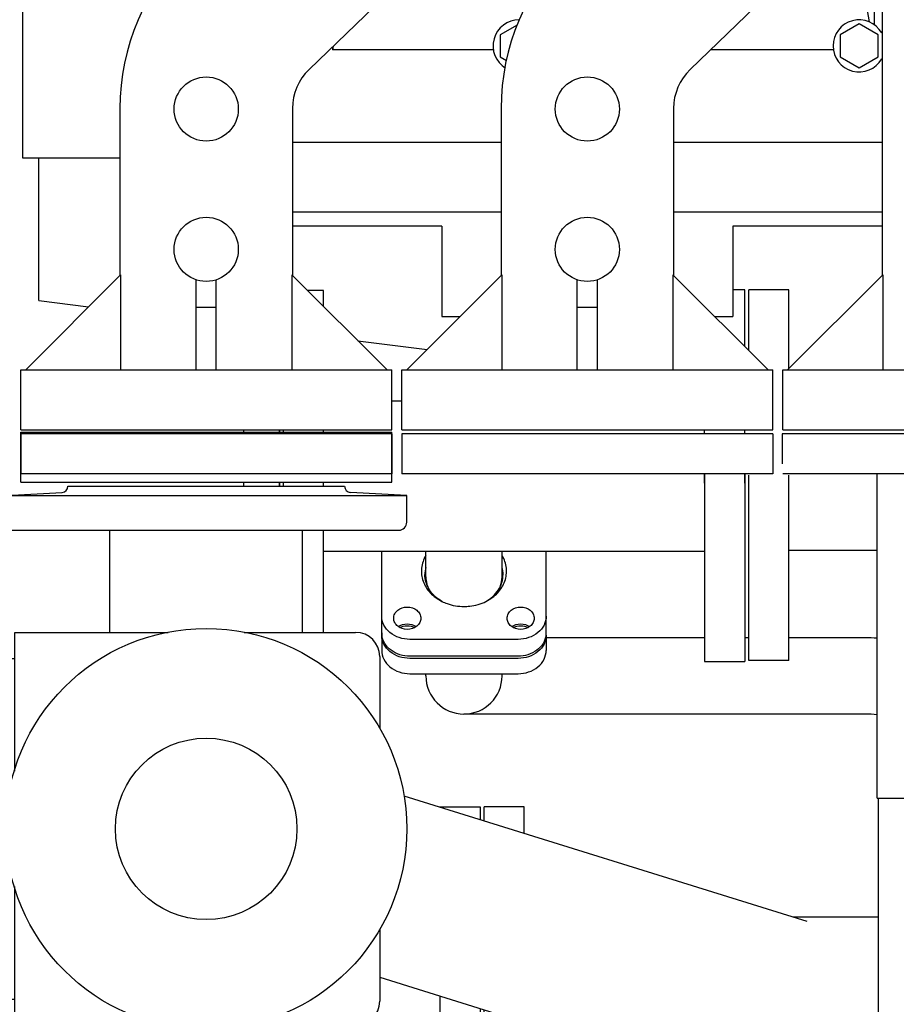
# Model space of a CAD drawing. Header units: millimetres. Extents: x 0 to 1189, y 0 to 841.
# Tile 81 of 147: x 383 to 401, y 491 to 511. Entities that reach past the tile are written whole.
import ezdxf
from ezdxf.enums import TextEntityAlignment as Align

# ---------------------------------------------------------------- set-up
doc = ezdxf.new("R2010")
doc.units = ezdxf.units.MM
doc.header["$LTSCALE"] = 65.395
doc.layers.get('0').update_dxf_attribs({"linetype": 'CONTINUOUS'})
for name, color, linetype in [('0006_725700_27_SIMPLE1_X_PBL856', 7, 'CONTINUOUS'), ('1007_885011_97_PBL1003', 7, 'CONTINUOUS'), ('1007_885011_97_PBL915', 7, 'CONTINUOUS'), ('1007_885011_97_PBL916', 7, 'CONTINUOUS'), ('25007_060000_TLKGS_KGS_V_ABL851', 7, 'CONTINUOUS'), ('25007_153200_33_ABL914', 7, 'CONTINUOUS'), ('25007_153200_33_T1_PBL982', 7, 'CONTINUOUS'), ('25007_153200_33_T2_PBL2772', 7, 'CONTINUOUS'), ('25007_153200_33_T3_PBL1165', 7, 'CONTINUOUS'), ('25007_153200_33_T4_PBL931', 7, 'CONTINUOUS'), ('25007_153200_44_ABL872', 7, 'CONTINUOUS'), ('25007_153200_44_T1_PBL878', 7, 'CONTINUOUS'), ('25007_153600_01_ABL870', 7, 'CONTINUOUS'), ('25007_153600_01_T1_PBL1174', 7, 'CONTINUOUS'), ('25007_153600_01_T2_PBL879', 7, 'CONTINUOUS'), ('BOGEN-S-2D-45-88_9X3_2_PBL2887', 7, 'CONTINUOUS'), ('BOGEN-S-3D-45-88_9X3_2_PBL1166', 7, 'CONTINUOUS'), ('E1514-FF-DN65-PN16X2_PBL869', 7, 'CONTINUOUS'), ('EN1092-1-05A-DN65-PN16-4_PBL867', 7, 'CONTINUOUS'), ('N4011-C1-82X39_PBL873', 7, 'CONTINUOUS'), ('N4011-C1-82X39_PBL875', 7, 'CONTINUOUS'), ('N4251-B82X38_PBL874', 7, 'CONTINUOUS'), ('new_view_5_VBL843', 7, 'CONTINUOUS')]:
    doc.layers.add(name, color=color, linetype=linetype)
doc.styles.get("Standard").update_dxf_attribs({"font": 'txt', "width": 0.6})
doc.dimstyles.new('DIMSTYLE_2', dxfattribs={"dimtxt": 3.5, "dimasz": 3.5, "dimexe": 1.8, "dimexo": 0, "dimgap": 0.875, "dimtad": 1, "dimlfac": 25, "dimdsep": 46, "dimtxsty": 'STANDARD', "dimblk": '_FILLED', "dimblk1": '_FILLED', "dimblk2": '_FILLED', "dimcen": 0.09, "dimadec": 0, "dimazin": 0, "dimtp": 2, "dimtm": 2, "dimtfac": 1, "dimtofl": 0, "dimtmove": 0, "dimatfit": 3, "dimldrblk": '_FILLED', "dimfxl": 1, "dimtolj": 1, "dimarcsym": 0})

# ---------------------------------------------------------------- blocks, each defined once
blk = doc.blocks.new('_FILLED')
at = {"color": 0, "linetype": 'BYBLOCK'}
blk.add_solid([(0, 0), (-1, 0.1671), (-1, -0.1671)], dxfattribs=at)
blk = doc.blocks.new('*D10')
at = {"color": 2, "linetype": 'CONTINUOUS'}
for p, q in [((371.92, 584.92), (335.052, 584.92)), ((336.852, 584.92), (336.852, 532.46)), ((336.852, 480), (336.852, 532.46)), ((409, 480), (335.052, 480))]:
    blk.add_line(p, q, dxfattribs=at)
at = {"color": 2, "linetype": 'CONTINUOUS', "xscale": 3.5, "yscale": 3.5, "zscale": 3.5}
for p, rotation in [((336.852, 584.92), 90), ((336.852, 480), 270)]:
    blk.add_blockref('_FILLED', p, dxfattribs=dict(at, rotation=rotation))
at = {"color": 2, "linetype": 'CONTINUOUS', "width": 0.672619}
blk.add_text('2623', height=3.5, rotation=90, dxfattribs=at).set_placement((335.977, 532.46), align=Align.CENTER)
blk = doc.blocks.new('0006_725700_27_SIMPLE1_X_PBL856', base_point=(385.917, 495.958))
at = {"layer": '0006_725700_27_SIMPLE1_X_PBL856', "color": 7, "linetype": 'CONTINUOUS'}
for p, q in [((382.98, 501.273), (384.106, 501.332)), ((384.22, 501.456), (389.74, 501.456)), ((385.06, 501.456), (385.06, 501.458)), ((385.06, 501.458), (388.9, 501.458)), ((388.9, 501.456), (388.9, 501.458)), ((390.98, 501.273), (389.854, 501.332)), ((382.98, 500.738), (382.98, 501.273)), ((382.98, 501.273), (390.98, 501.273)), ((390.98, 500.738), (390.98, 501.273)), ((383.14, 500.578), (390.82, 500.578)), ((385.06, 498.538), (385.06, 500.578)), ((388.9, 498.538), (388.9, 500.578)), ((383.16, 495.769), (383.16, 498.538)), ((383.16, 498.538), (386.221, 498.538)), ((387.739, 498.538), (389.96, 498.538)), ((382.64, 498.018), (382.64, 495.218)), ((382.64, 498.018), (383.16, 498.018)), ((390.44, 498.058), (390.44, 496.613)), ((381.704, 497.358), (381.704, 495.878)), ((381.704, 497.358), (382.64, 497.358)), ((380.854, 496.818), (380.854, 496.418)), ((380.854, 496.818), (381.444, 496.818)), ((381.444, 496.919), (381.444, 496.318)), ((381.444, 496.919), (381.704, 496.919)), ((380.854, 496.418), (381.444, 496.418)), ((381.444, 496.318), (381.704, 496.318)), ((381.704, 495.878), (382.64, 495.878)), ((382.64, 495.218), (383.035, 495.218)), ((382.64, 491.218), (382.64, 494.018)), ((382.64, 494.018), (383.035, 494.018)), ((381.704, 491.878), (381.704, 493.358)), ((381.704, 493.358), (382.64, 493.358)), ((383.16, 490.698), (383.16, 493.468)), ((381.444, 492.318), (381.444, 492.919)), ((381.444, 492.919), (381.704, 492.919)), ((380.854, 492.418), (380.854, 492.818)), ((380.854, 492.818), (381.444, 492.818)), ((390.44, 492.624), (390.44, 491.178)), ((380.854, 492.418), (381.444, 492.418)), ((381.444, 492.318), (381.704, 492.318)), ((381.704, 491.878), (382.64, 491.878)), ((382.64, 491.218), (383.16, 491.218)), ((383.16, 490.698), (386.221, 490.698)), ((384.58, 490.698), (384.58, 490.458)), ((386.98, 490.618), (386.98, 490.458)), ((387.739, 490.698), (389.96, 490.698)), ((386.98, 490.458), (384.58, 490.458))]:
    blk.add_line(p, q, dxfattribs=at)
for centre, radius, start, end in [((384.1, 501.452), 0.12, 272.9998, 1.9429), ((389.86, 501.452), 0.12, 178.0571, 267.0002), ((383.14, 500.738), 0.16, 180, 270), ((390.82, 500.738), 0.16, 270, 0), ((389.96, 498.058), 0.48, 0, 90), ((389.96, 491.178), 0.48, 270, 360)]:
    blk.add_arc(centre, radius, start, end, dxfattribs=at)
blk = doc.blocks.new('25007_833200_01_SIMPLE1_T3_X_PBL861', base_point=(386.98, 502.036))
at = {"layer": '25007_833200_01_SIMPLE1_T3_X_PBL861', "color": 7, "linetype": 'CONTINUOUS'}
for p, q in [((383.28, 501.536), (383.28, 502.536)), ((383.28, 502.536), (390.68, 502.536)), ((390.68, 501.536), (390.68, 502.536)), ((383.28, 501.536), (390.68, 501.536))]:
    blk.add_line(p, q, dxfattribs=at)
blk = doc.blocks.new('25007_833200_01_SIMPLE1_T1_X_PBL880', base_point=(392.04, 491.058))
at = {"layer": '25007_833200_01_SIMPLE1_T1_X_PBL880', "color": 7, "linetype": 'CONTINUOUS'}
for p, q in [((391.64, 495.058), (391.64, 495.053)), ((391.64, 495.058), (392.44, 495.058)), ((392.44, 495.058), (392.44, 494.804)), ((391.64, 491.283), (391.64, 487.058)), ((392.44, 491.034), (392.44, 487.058)), ((391.64, 487.058), (392.44, 487.058))]:
    blk.add_line(p, q, dxfattribs=at)
blk = doc.blocks.new('25007_833200_01_SIMPLE1_T1_X_PBL882', base_point=(392.92, 491.058))
at = {"layer": '25007_833200_01_SIMPLE1_T1_X_PBL882', "color": 7, "linetype": 'CONTINUOUS'}
for p, q in [((392.52, 494.78), (392.52, 495.058)), ((393.32, 495.058), (392.52, 495.058)), ((393.32, 494.531), (393.32, 495.058)), ((392.52, 487.058), (392.52, 491.009)), ((393.32, 487.058), (393.32, 490.76)), ((393.32, 487.058), (392.52, 487.058))]:
    blk.add_line(p, q, dxfattribs=at)
blk = doc.blocks.new('25007_833200_01_SIMPLE1_T4_X_PBL885', base_point=(396, 487.358))
at = {"layer": '25007_833200_01_SIMPLE1_T4_X_PBL885', "color": 7, "linetype": 'CONTINUOUS'}
for p, q in [((394.36, 487.658), (394.36, 487.058)), ((394.36, 487.658), (395.283, 487.658)), ((396.083, 487.658), (396.163, 487.658)), ((396.963, 487.658), (397.64, 487.658)), ((397.64, 487.658), (397.64, 487.058)), ((394.36, 487.058), (395.283, 487.058)), ((396.083, 487.058), (396.163, 487.058)), ((396.963, 487.058), (397.64, 487.058))]:
    blk.add_line(p, q, dxfattribs=at)
blk = doc.blocks.new('25007_833200_01_SIMPLE1_T4_X_PBL888', base_point=(396, 486.678))
at = {"layer": '25007_833200_01_SIMPLE1_T4_X_PBL888', "color": 7, "linetype": 'CONTINUOUS'}
for p, q in [((394.36, 486.378), (394.36, 486.978)), ((394.36, 486.978), (395.283, 486.978)), ((396.163, 486.978), (396.083, 486.978)), ((396.963, 486.978), (397.64, 486.978)), ((397.64, 486.378), (397.64, 486.978)), ((395.283, 486.378), (394.36, 486.378)), ((397.64, 486.378), (396.963, 486.378))]:
    blk.add_line(p, q, dxfattribs=at)
blk = doc.blocks.new('25007_831800_06_SIMPLE1_X_T3_PBL891', base_point=(396, 488.4584))
at = {"layer": '25007_831800_06_SIMPLE1_X_T3_PBL891', "color": 7, "linetype": 'CONTINUOUS'}
for p, q in [((395.24, 487.6584), (395.24, 489.2584)), ((396.76, 487.928), (396.76, 489.2584))]:
    blk.add_line(p, q, dxfattribs=at)
blk = doc.blocks.new('25007_831800_06_SIMPLE1_X_T1_PBL1121', base_point=(394.697, 492.309))
at = {"layer": '25007_831800_06_SIMPLE1_X_T1_PBL1121', "color": 7, "linetype": 'CONTINUOUS'}
for p, q in [((390.919, 495.278), (398.955, 492.777)), ((390.44, 491.657), (397.885, 489.34))]:
    blk.add_line(p, q, dxfattribs=at)
blk = doc.blocks.new('25007_831800_06_SIMPLE1_X_T2_PBL1164', base_point=(396.852, 491.058))
at = {"layer": '25007_831800_06_SIMPLE1_X_T2_PBL1164', "color": 7, "linetype": 'CONTINUOUS'}
for p, q in [((400.385, 492.858), (398.694, 492.858)), ((395.24, 489.258), (393.32, 489.258)), ((400.385, 489.258), (396.76, 489.258))]:
    blk.add_line(p, q, dxfattribs=at)
blk = doc.blocks.new('25007_831800_06_SIMPLE1_X_ABL881', base_point=(395.412, 490.828))
at = {"layer": '25007_831800_06_SIMPLE1_X_T1_PBL1121'}
blk.add_blockref('25007_831800_06_SIMPLE1_X_T1_PBL1121', (394.697, 492.309), dxfattribs=at)
at = {"layer": '25007_831800_06_SIMPLE1_X_T2_PBL1164'}
blk.add_blockref('25007_831800_06_SIMPLE1_X_T2_PBL1164', (396.852, 491.058), dxfattribs=at)
at = {"layer": '25007_831800_06_SIMPLE1_X_T3_PBL891'}
blk.add_blockref('25007_831800_06_SIMPLE1_X_T3_PBL891', (396, 488.458), dxfattribs=at)
at = {"layer": '25007_833200_01_SIMPLE1_T1_X_PBL882'}
blk.add_blockref('25007_833200_01_SIMPLE1_T1_X_PBL882', (392.92, 491.058), dxfattribs=at)
at = {"layer": '25007_833200_01_SIMPLE1_T4_X_PBL885'}
blk.add_blockref('25007_833200_01_SIMPLE1_T4_X_PBL885', (396, 487.358), dxfattribs=at)
at = {"layer": '25007_833200_01_SIMPLE1_T4_X_PBL888'}
blk.add_blockref('25007_833200_01_SIMPLE1_T4_X_PBL888', (396, 486.678), dxfattribs=at)
blk = doc.blocks.new('25007_833200_01_SIMPLE1_T1_X_PBL2771', base_point=(386.98, 494.6184))
at = {"layer": '25007_833200_01_SIMPLE1_T1_X_PBL2771', "color": 7, "linetype": 'CONTINUOUS'}
for radius in [4, 1.81]:
    blk.add_circle((386.98, 494.6184), radius, dxfattribs=at)
blk = doc.blocks.new('25007_833200_01_SIMPLE1_X_ABL855', base_point=(414.527, 491.1))
at = {"layer": '0006_725700_27_SIMPLE1_X_PBL856'}
blk.add_blockref('0006_725700_27_SIMPLE1_X_PBL856', (385.917, 495.958), dxfattribs=at)
at = {"layer": '25007_831800_06_SIMPLE1_X_ABL881'}
blk.add_blockref('25007_831800_06_SIMPLE1_X_ABL881', (395.412, 490.828), dxfattribs=at)
at = {"layer": '25007_833200_01_SIMPLE1_T1_X_PBL2771'}
blk.add_blockref('25007_833200_01_SIMPLE1_T1_X_PBL2771', (386.98, 494.618), dxfattribs=at)
at = {"layer": '25007_833200_01_SIMPLE1_T1_X_PBL880'}
blk.add_blockref('25007_833200_01_SIMPLE1_T1_X_PBL880', (392.04, 491.058), dxfattribs=at)
at = {"layer": '25007_833200_01_SIMPLE1_T3_X_PBL861'}
blk.add_blockref('25007_833200_01_SIMPLE1_T3_X_PBL861', (386.98, 502.036), dxfattribs=at)
blk = doc.blocks.new('25007_833000_15_SIMPLE1_T9_D_PBL860', base_point=(386.98, 502.1))
at = {"layer": '25007_833000_15_SIMPLE1_T9_D_PBL860', "color": 7, "linetype": 'CONTINUOUS'}
for p, q in [((383.28, 502.5), (383.28, 501.7)), ((390.68, 502.5), (383.28, 502.5)), ((390.68, 502.5), (390.68, 501.7)), ((390.68, 501.7), (383.28, 501.7))]:
    blk.add_line(p, q, dxfattribs=at)
blk = doc.blocks.new('25007_833000_15_SIMPLE1_T4_D_PBL862', base_point=(388.64, 509.82))
at = {"layer": '25007_833000_15_SIMPLE1_T4_D_PBL862', "color": 7, "linetype": 'CONTINUOUS'}
for p, q in [((393.398, 517.06), (388.802, 517.06)), ((390.9, 515.868), (390.9, 516.968)), ((391.3, 516.968), (390.9, 516.968)), ((391.3, 515.868), (391.3, 516.968)), ((388.2, 516.458), (388.2, 513.75)), ((394, 511.981), (394, 516.458)), ((389.905, 515.397), (386.64, 512.243)), ((388.292, 513.96), (388.292, 514.36)), ((388.292, 514.36), (388.831, 514.36)), ((392.808, 514.36), (393.908, 514.36)), ((393.908, 513.96), (393.908, 514.36)), ((388.292, 513.96), (388.417, 513.96)), ((392.808, 513.96), (393.908, 513.96)), ((392.295, 512.923), (389.03, 509.769)), ((391.3, 511.352), (391.3, 511.962)), ((390.9, 511.352), (390.9, 511.575)), ((391.3, 511.352), (390.9, 511.352)), ((390.574, 511.26), (393.398, 511.26)), ((385.26, 508.992), (385.26, 505.66)), ((388.7, 508.992), (388.7, 505.66)), ((385.272, 505.672), (383.38, 503.78)), ((385.272, 505.672), (385.272, 503.78)), ((388.688, 505.672), (388.688, 503.78)), ((390.586, 503.78), (388.688, 505.672)), ((386.78, 503.78), (386.78, 505.572)), ((387.18, 503.78), (387.18, 505.572)), ((387.18, 505.02), (386.78, 505.02)), ((383.28, 502.58), (383.28, 503.78)), ((383.28, 503.78), (390.68, 503.78)), ((390.68, 502.58), (390.68, 503.78)), ((383.28, 502.58), (390.68, 502.58))]:
    blk.add_line(p, q, dxfattribs=at)
for centre in [(386.98, 508.98), (386.98, 506.18)]:
    blk.add_circle(centre, 0.64, dxfattribs=at)
for centre, radius, start, end in [((391.1, 514.16), 3.7, 128.3917, 141.6083), ((391.1, 514.16), 3.7, 38.3917, 51.6083), ((391.1, 514.16), 1.72, 314.0098, 134.0098), ((389.78, 508.992), 4.52, 134.0098, 180), ((391.1, 514.16), 3.7, 308.3917, 311.7666), ((389.78, 508.992), 1.08, 134.0098, 180)]:
    blk.add_arc(centre, radius, start, end, dxfattribs=at)
blk = doc.blocks.new('25007_833000_15_SIMPLE1_T9_D_PBL876', base_point=(394.58, 502.1))
at = {"layer": '25007_833000_15_SIMPLE1_T9_D_PBL876', "color": 7, "linetype": 'CONTINUOUS'}
for p, q in [((390.88, 502.5), (390.88, 501.7)), ((398.28, 502.5), (390.88, 502.5)), ((398.28, 502.5), (398.28, 501.7)), ((398.28, 501.7), (390.88, 501.7))]:
    blk.add_line(p, q, dxfattribs=at)
blk = doc.blocks.new('25007_833000_15_SIMPLE1_T8_D_PBL877', base_point=(395.67, 509.82))
at = {"layer": '25007_833000_15_SIMPLE1_T8_D_PBL877', "color": 7, "linetype": 'CONTINUOUS'}
for p, q in [((399.43, 517.06), (396.402, 517.06)), ((398.5, 515.868), (398.5, 516.968)), ((398.9, 516.968), (398.5, 516.968)), ((398.9, 515.868), (398.9, 516.968)), ((395.8, 516.458), (395.8, 513.75)), ((397.505, 515.397), (394.24, 512.243)), ((395.892, 513.96), (395.892, 514.36)), ((395.892, 514.36), (396.431, 514.36)), ((400.408, 514.36), (400.46, 514.36)), ((395.892, 513.96), (396.017, 513.96)), ((400.408, 513.96), (400.46, 513.96)), ((399.895, 512.923), (396.63, 509.769)), ((398.9, 511.352), (398.9, 511.962)), ((398.5, 511.352), (398.5, 511.575)), ((398.9, 511.352), (398.5, 511.352)), ((398.174, 511.26), (400.46, 511.26)), ((392.86, 508.992), (392.86, 505.66)), ((396.3, 508.992), (396.3, 505.66)), ((392.872, 505.672), (390.98, 503.78)), ((392.872, 505.672), (392.872, 503.78)), ((396.288, 505.672), (396.288, 503.78)), ((398.186, 503.78), (396.288, 505.672)), ((394.38, 503.78), (394.38, 505.572)), ((394.78, 503.78), (394.78, 505.572)), ((394.78, 505.02), (394.38, 505.02)), ((390.88, 502.58), (390.88, 503.78)), ((390.88, 503.78), (398.28, 503.78)), ((398.28, 502.58), (398.28, 503.78)), ((390.88, 502.58), (398.28, 502.58))]:
    blk.add_line(p, q, dxfattribs=at)
for centre in [(394.58, 508.98), (394.58, 506.18)]:
    blk.add_circle(centre, 0.64, dxfattribs=at)
for centre, radius, start, end in [((398.7, 514.16), 3.7, 128.3917, 141.6083), ((398.7, 514.16), 1.72, 314.0098, 134.0098), ((397.38, 508.992), 4.52, 134.0098, 180), ((397.38, 508.992), 1.08, 134.0098, 180)]:
    blk.add_arc(centre, radius, start, end, dxfattribs=at)
blk = doc.blocks.new('25007_833000_15_SIMPLE1_T5_D_PBL896', base_point=(400.84, 513.05))
at = {"layer": '25007_833000_15_SIMPLE1_T5_D_PBL896', "color": 7, "linetype": 'CONTINUOUS'}
for p, q in [((400.46, 514.989), (400.46, 505.66)), ((400.472, 505.672), (398.573, 503.78)), ((400.472, 505.672), (400.472, 503.78)), ((398.48, 502.58), (398.48, 503.78)), ((398.48, 503.78), (405.88, 503.78)), ((398.48, 502.58), (405.88, 502.58))]:
    blk.add_line(p, q, dxfattribs=at)
blk = doc.blocks.new('25007_833000_15_SIMPLE1_T9_D_PBL902', base_point=(397.32, 503.446))
at = {"layer": '25007_833000_15_SIMPLE1_T9_D_PBL902', "color": 7, "linetype": 'CONTINUOUS'}
for p, q in [((397.72, 505.376), (397.48, 505.376)), ((397.72, 504.245), (397.72, 505.376)), ((396.92, 502.5), (396.92, 502.58)), ((397.72, 502.5), (397.72, 502.58)), ((396.92, 501.515), (396.92, 501.7)), ((397.72, 501.515), (397.72, 501.7))]:
    blk.add_line(p, q, dxfattribs=at)
blk = doc.blocks.new('25007_833000_15_SIMPLE1_T1_D_PBL907', base_point=(415.05, 508.696))
at = {"layer": '25007_833000_15_SIMPLE1_T1_D_PBL907', "color": 7, "linetype": 'CONTINUOUS'}
for p, q in [((397.8, 504.165), (397.8, 505.376)), ((398.6, 505.376), (397.8, 505.376)), ((398.6, 503.807), (398.6, 505.376)), ((397.8, 497.976), (397.8, 501.676)), ((398.6, 497.976), (398.6, 501.676)), ((398.6, 500.176), (400.363, 500.176)), ((398.6, 497.976), (397.8, 497.976))]:
    blk.add_line(p, q, dxfattribs=at)
blk = doc.blocks.new('25007_833000_15_SIMPLE1_T9_D_PBL966', base_point=(402.18, 502.1))
at = {"layer": '25007_833000_15_SIMPLE1_T9_D_PBL966', "color": 7, "linetype": 'CONTINUOUS'}
for p, q in [((405.88, 502.5), (398.781, 502.5)), ((405.88, 502.5), (405.88, 501.7)), ((405.88, 501.7), (398.48, 501.7))]:
    blk.add_line(p, q, dxfattribs=at)
blk = doc.blocks.new('25007_833000_15_SIMPLE1_D_ABL859', base_point=(415.74, 495.27))
at = {"layer": '25007_833000_15_SIMPLE1_T1_D_PBL907'}
blk.add_blockref('25007_833000_15_SIMPLE1_T1_D_PBL907', (415.05, 508.696), dxfattribs=at)
at = {"layer": '25007_833000_15_SIMPLE1_T4_D_PBL862'}
blk.add_blockref('25007_833000_15_SIMPLE1_T4_D_PBL862', (388.64, 509.82), dxfattribs=at)
at = {"layer": '25007_833000_15_SIMPLE1_T5_D_PBL896'}
blk.add_blockref('25007_833000_15_SIMPLE1_T5_D_PBL896', (400.84, 513.05), dxfattribs=at)
at = {"layer": '25007_833000_15_SIMPLE1_T8_D_PBL877'}
blk.add_blockref('25007_833000_15_SIMPLE1_T8_D_PBL877', (395.67, 509.82), dxfattribs=at)
at = {"layer": '25007_833000_15_SIMPLE1_T9_D_PBL860'}
blk.add_blockref('25007_833000_15_SIMPLE1_T9_D_PBL860', (386.98, 502.1), dxfattribs=at)
at = {"layer": '25007_833000_15_SIMPLE1_T9_D_PBL876'}
blk.add_blockref('25007_833000_15_SIMPLE1_T9_D_PBL876', (394.58, 502.1), dxfattribs=at)
at = {"layer": '25007_833000_15_SIMPLE1_T9_D_PBL902'}
blk.add_blockref('25007_833000_15_SIMPLE1_T9_D_PBL902', (397.32, 503.446), dxfattribs=at)
at = {"layer": '25007_833000_15_SIMPLE1_T9_D_PBL966'}
blk.add_blockref('25007_833000_15_SIMPLE1_T9_D_PBL966', (402.18, 502.1), dxfattribs=at)
blk = doc.blocks.new('25007_728000_05_SIMPLE1_T1_F_PBL864', base_point=(403.219, 517.858))
at = {"layer": '25007_728000_05_SIMPLE1_T1_F_PBL864', "color": 7, "linetype": 'CONTINUOUS'}
for p, q in [((383.32, 508), (383.32, 527.92)), ((385.26, 508), (383.32, 508)), ((383.64, 505.16), (383.64, 508)), ((391.68, 506.64), (388.7, 506.64)), ((391.68, 506.64), (391.68, 504.84)), ((397.48, 506.64), (397.48, 504.84)), ((400.46, 506.64), (397.48, 506.64)), ((383.64, 505.16), (384.635, 505.035)), ((391.68, 504.84), (392.04, 504.84)), ((397.123, 504.84), (397.48, 504.84)), ((390.006, 504.358), (391.384, 504.184))]:
    blk.add_line(p, q, dxfattribs=at)
blk = doc.blocks.new('25007_728000_05_SIMPLE1_T2_F_PBL865', base_point=(396.3, 517.96))
at = {"layer": '25007_728000_05_SIMPLE1_T2_F_PBL865', "color": 7, "linetype": 'CONTINUOUS'}
for p, q in [((400.103, 511.26), (400.2, 510.72)), ((400.3, 511.26), (400.3, 510.665)), ((393.178, 510.654), (392.84, 510.459)), ((400, 510.679), (399.62, 510.459)), ((400.38, 510.459), (400, 510.679)), ((392.84, 510.459), (392.84, 510.021)), ((399.62, 510.459), (399.62, 510.021)), ((400.38, 510.021), (400.38, 510.459)), ((389.514, 510.236), (389.5, 510.159)), ((389.5, 510.223), (389.5, 510.159)), ((392.706, 510.159), (389.5, 510.159)), ((392.84, 510.021), (392.969, 509.946)), ((399.486, 510.159), (397.034, 510.159)), ((399.62, 510.021), (400, 509.801)), ((400, 509.801), (400.38, 510.021)), ((388.7, 508.32), (392.86, 508.32)), ((396.3, 508.32), (400.46, 508.32)), ((392.86, 506.92), (388.7, 506.92)), ((400.46, 506.92), (396.3, 506.92))]:
    blk.add_line(p, q, dxfattribs=at)
for centre, start, end in [((393.22, 510.24), 90, 238.6024), ((400, 510.24), 29.8336, 330.1664)]:
    blk.add_arc(centre, 0.52, start, end, dxfattribs=at)
blk = doc.blocks.new('25007_728000_05_SIMPLE1_F_ABL863', base_point=(415.76, 496.9))
at = {"layer": '25007_728000_05_SIMPLE1_T1_F_PBL864'}
blk.add_blockref('25007_728000_05_SIMPLE1_T1_F_PBL864', (403.219, 517.858), dxfattribs=at)
at = {"layer": '25007_728000_05_SIMPLE1_T2_F_PBL865'}
blk.add_blockref('25007_728000_05_SIMPLE1_T2_F_PBL865', (396.3, 517.96), dxfattribs=at)
blk = doc.blocks.new('25007_062000_TLKGS_KGS_TL_V_ABL852', base_point=(400.861, 519.239))
at = {"layer": '25007_728000_05_SIMPLE1_F_ABL863'}
blk.add_blockref('25007_728000_05_SIMPLE1_F_ABL863', (415.76, 496.9), dxfattribs=at)
at = {"layer": '25007_833000_15_SIMPLE1_D_ABL859'}
blk.add_blockref('25007_833000_15_SIMPLE1_D_ABL859', (415.74, 495.27), dxfattribs=at)
at = {"layer": '25007_833200_01_SIMPLE1_X_ABL855'}
blk.add_blockref('25007_833200_01_SIMPLE1_X_ABL855', (414.527, 491.1), dxfattribs=at)
blk = doc.blocks.new('25007_060000_TLKGS_KGS_V_ABL851', base_point=(410.376, 519.239))
at = {"layer": '25007_062000_TLKGS_KGS_TL_V_ABL852'}
blk.add_blockref('25007_062000_TLKGS_KGS_TL_V_ABL852', (400.861, 519.239), dxfattribs=at)
blk = doc.blocks.new('25087_000000_TLKGS_MARKETING_ABL846', base_point=(467.061, 519.393))
at = {"layer": '25007_060000_TLKGS_KGS_V_ABL851'}
blk.add_blockref('25007_060000_TLKGS_KGS_V_ABL851', (410.376, 519.239), dxfattribs=at)
blk = doc.blocks.new('EN1092-1-05A-DN65-PN16-4_PBL867', base_point=(388.08, 502.019))
at = {"layer": 'EN1092-1-05A-DN65-PN16-4_PBL867', "color": 7, "linetype": 'CONTINUOUS'}
for p, q in [((387.72, 502.58), (387.72, 502.536)), ((388.44, 502.58), (388.44, 502.536)), ((387.72, 501.536), (387.72, 501.458)), ((388.44, 501.536), (388.44, 501.458))]:
    blk.add_line(p, q, dxfattribs=at)
blk = doc.blocks.new('E1514-FF-DN65-PN16X2_PBL869', base_point=(388.48, 502.019))
at = {"layer": 'E1514-FF-DN65-PN16X2_PBL869', "color": 7, "linetype": 'CONTINUOUS'}
for p, q in [((388.44, 502.536), (388.44, 502.58)), ((388.52, 502.536), (388.52, 502.58)), ((388.44, 501.458), (388.44, 501.536)), ((388.52, 501.458), (388.52, 501.536))]:
    blk.add_line(p, q, dxfattribs=at)
blk = doc.blocks.new('EN1092-1-01A-DN65_PN16-77_5_PBL871', base_point=(388.92, 501.949))
at = {"layer": 'EN1092-1-01A-DN65_PN16-77_5_PBL871', "color": 7, "linetype": 'CONTINUOUS'}
for p, q in [((389.32, 505.36), (389.001, 505.36)), ((389.32, 505.042), (389.32, 505.36)), ((388.52, 502.536), (388.52, 502.58)), ((389.32, 502.536), (389.32, 502.58)), ((388.52, 501.458), (388.52, 501.536)), ((389.32, 501.456), (389.32, 501.536)), ((389.32, 498.538), (389.32, 500.578))]:
    blk.add_line(p, q, dxfattribs=at)
blk = doc.blocks.new('N4011-C1-82X39_PBL875', base_point=(392.12, 499.112))
at = {"layer": 'N4011-C1-82X39_PBL875', "color": 7, "linetype": 'CONTINUOUS'}
for p, q in [((390.48, 498.528), (390.48, 500.16)), ((393.76, 498.528), (393.76, 500.16)), ((393.2, 498.399), (391.04, 498.399)), ((393.2, 498.064), (391.04, 498.064))]:
    blk.add_line(p, q, dxfattribs=at)
for centre, radius, start, end in [((391.885, 499.691), 0.545, 164.5299, 179.9213), ((392.355, 499.691), 0.545, 0.0787, 15.4701), ((391.895, 499.42), 0.555, 162.7927, 165.7421), ((392.345, 499.42), 0.555, 14.2579, 17.2073), ((392.078, 499.86), 0.808, 240.5827, 241.3594), ((392.162, 499.86), 0.808, 298.6406, 299.4173), ((390.866, 498.528), 0.386, 180.0063, 186.6366), ((390.868, 498.528), 0.388, 186.636, 187.4738), ((393.374, 498.528), 0.386, 353.3634, 359.9937), ((393.372, 498.528), 0.388, 352.5262, 353.364)]:
    blk.add_arc(centre, radius, start, end, dxfattribs=at)
for points, knots in [([(391.359, 500.072), (391.314, 499.996), (391.254, 499.824), (391.287, 499.551), (391.438, 499.312), (391.594, 499.2), (391.681, 499.156)], [0, 0, 0, 0, 0.242997, 0.482539, 0.732447, 1, 1, 1, 1]), ([(392.559, 499.156), (392.646, 499.2), (392.802, 499.312), (392.953, 499.551), (392.986, 499.824), (392.926, 499.996), (392.881, 500.072)], [0, 0, 0, 0, 0.267553, 0.517461, 0.757003, 1, 1, 1, 1]), ([(391.681, 499.157), (391.582, 499.213), (391.41, 499.364), (391.34, 499.586), (391.34, 499.692)], [0, 0, 0, 0, 0.519769, 1, 1, 1, 1]), ([(392.559, 499.157), (392.658, 499.213), (392.83, 499.364), (392.9, 499.586), (392.9, 499.692)], [0, 0, 0, 0, 0.519769, 1, 1, 1, 1]), ([(390.719, 498.821), (390.719, 498.85), (390.734, 498.911), (390.818, 499.012), (390.989, 499.067), (391.159, 499.012), (391.243, 498.911), (391.259, 498.85), (391.259, 498.821)], [0, 0, 0, 0, 0.114935, 0.236625, 0.5, 0.763375, 0.885065, 1, 1, 1, 1]), ([(391.681, 499.156), (391.714, 499.139), (391.853, 499.08), (392.006, 499.055), (392.12, 499.055)], [0, 0, 0, 0, 0.246031, 1, 1, 1, 1]), ([(392.12, 499.055), (392.158, 499.055), (392.309, 499.063), (392.458, 499.106), (392.559, 499.156)], [0, 0, 0, 0, 0.254356, 1, 1, 1, 1]), ([(392.981, 498.821), (392.981, 498.85), (392.997, 498.911), (393.081, 499.012), (393.251, 499.067), (393.422, 499.012), (393.506, 498.911), (393.521, 498.85), (393.521, 498.821)], [0, 0, 0, 0, 0.114935, 0.236625, 0.5, 0.763375, 0.885065, 1, 1, 1, 1]), ([(391.04, 498.399), (390.9, 498.399), (390.685, 498.467), (390.512, 498.675), (390.48, 498.802), (390.48, 498.863)], [0, 0, 0, 0, 0.526749, 0.770131, 1, 1, 1, 1]), ([(391.259, 498.821), (391.259, 498.791), (391.243, 498.73), (391.159, 498.629), (390.989, 498.575), (390.818, 498.629), (390.734, 498.73), (390.719, 498.791), (390.719, 498.821)], [0, 0, 0, 0, 0.114935, 0.236625, 0.5, 0.763375, 0.885065, 1, 1, 1, 1]), ([(393.521, 498.821), (393.521, 498.791), (393.506, 498.73), (393.422, 498.629), (393.251, 498.575), (393.081, 498.629), (392.997, 498.73), (392.981, 498.791), (392.981, 498.821)], [0, 0, 0, 0, 0.114935, 0.236625, 0.5, 0.763375, 0.885065, 1, 1, 1, 1]), ([(393.76, 498.863), (393.76, 498.802), (393.728, 498.675), (393.555, 498.467), (393.34, 498.399), (393.2, 498.399)], [0, 0, 0, 0, 0.229869, 0.473251, 1, 1, 1, 1]), ([(391.04, 498.064), (390.909, 498.064), (390.709, 498.122), (390.534, 498.306), (390.491, 498.421), (390.483, 498.478)], [0, 0, 0, 0, 0.525348, 0.769783, 1, 1, 1, 1]), ([(393.757, 498.478), (393.749, 498.421), (393.706, 498.306), (393.531, 498.122), (393.331, 498.064), (393.2, 498.064)], [0, 0, 0, 0, 0.230217, 0.474652, 1, 1, 1, 1])]:
    blk.add_open_spline(points, degree=3, knots=knots, dxfattribs=at)
for points in [[(390.81, 498.653), (390.861, 498.69), (390.989, 498.728), (391.117, 498.69), (391.167, 498.653)], [(393.073, 498.653), (393.123, 498.69), (393.251, 498.728), (393.379, 498.69), (393.43, 498.653)]]:
    blk.add_open_spline(points, degree=3, dxfattribs=at)
blk = doc.blocks.new('25007_153600_01_T2_PBL879', base_point=(392.12, 499.773))
at = {"layer": '25007_153600_01_T2_PBL879', "color": 7, "linetype": 'CONTINUOUS'}
for p, q in [((391.36, 499.647), (391.36, 500.16)), ((392.88, 499.647), (392.88, 500.16))]:
    blk.add_line(p, q, dxfattribs=at)
for points, knots in [([(391.36, 499.647), (391.36, 499.579), (391.378, 499.488), (391.417, 499.406), (391.428, 499.386)], [0, 0, 0, 0, 0.744805, 1, 1, 1, 1]), ([(392.812, 499.386), (392.823, 499.406), (392.862, 499.488), (392.88, 499.579), (392.88, 499.647)], [0, 0, 0, 0, 0.255195, 1, 1, 1, 1])]:
    blk.add_open_spline(points, degree=3, knots=knots, dxfattribs=at)
blk = doc.blocks.new('EN1092-1-01A-DN65_PN16-77_5_PBL901', base_point=(397.32, 499.83))
at = {"layer": 'EN1092-1-01A-DN65_PN16-77_5_PBL901', "color": 7, "linetype": 'CONTINUOUS'}
for p, q in [((396.92, 501.7), (396.92, 497.96)), ((397.72, 501.7), (397.72, 497.96)), ((396.92, 497.96), (397.72, 497.96))]:
    blk.add_line(p, q, dxfattribs=at)
blk = doc.blocks.new('25007_153600_01_T1_PBL1174', base_point=(393.12, 501.66))
at = {"layer": '25007_153600_01_T1_PBL1174', "color": 7, "linetype": 'CONTINUOUS'}
for p, q in [((390.68, 503.16), (390.88, 503.16)), ((389.32, 500.16), (396.92, 500.16))]:
    blk.add_line(p, q, dxfattribs=at)
blk = doc.blocks.new('25007_153600_01_ABL870', base_point=(393.12, 501.66))
at = {"layer": '25007_153600_01_T1_PBL1174'}
blk.add_blockref('25007_153600_01_T1_PBL1174', (393.12, 501.66), dxfattribs=at)
at = {"layer": '25007_153600_01_T2_PBL879'}
blk.add_blockref('25007_153600_01_T2_PBL879', (392.12, 499.773), dxfattribs=at)
at = {"layer": 'EN1092-1-01A-DN65_PN16-77_5_PBL871'}
blk.add_blockref('EN1092-1-01A-DN65_PN16-77_5_PBL871', (388.92, 501.949), dxfattribs=at)
at = {"layer": 'EN1092-1-01A-DN65_PN16-77_5_PBL901'}
blk.add_blockref('EN1092-1-01A-DN65_PN16-77_5_PBL901', (397.32, 499.83), dxfattribs=at)
at = {"layer": 'N4011-C1-82X39_PBL875'}
blk.add_blockref('N4011-C1-82X39_PBL875', (392.12, 499.112), dxfattribs=at)
blk = doc.blocks.new('N4011-C1-82X39_PBL873', base_point=(392.12, 498.099))
at = {"layer": 'N4011-C1-82X39_PBL873', "color": 7, "linetype": 'CONTINUOUS'}
for p, q in [((390.48, 498.483), (390.48, 498.18)), ((393.76, 498.483), (393.76, 498.18)), ((391.04, 497.714), (393.2, 497.714))]:
    blk.add_line(p, q, dxfattribs=at)
for points, knots in [([(390.48, 498.18), (390.48, 498.119), (390.512, 497.992), (390.685, 497.782), (390.9, 497.714), (391.04, 497.714)], [0, 0, 0, 0, 0.230307, 0.473853, 1, 1, 1, 1]), ([(393.2, 497.714), (393.34, 497.714), (393.555, 497.782), (393.728, 497.992), (393.76, 498.119), (393.76, 498.18)], [0, 0, 0, 0, 0.526147, 0.769693, 1, 1, 1, 1])]:
    blk.add_open_spline(points, degree=3, knots=knots, dxfattribs=at)
blk = doc.blocks.new('25007_153200_44_T1_PBL878', base_point=(395.862, 497.661))
at = {"layer": '25007_153200_44_T1_PBL878', "color": 7, "linetype": 'CONTINUOUS'}
for p, q in [((396.92, 498.43), (393.76, 498.43)), ((397.8, 498.43), (397.72, 498.43)), ((400.12, 498.43), (398.6, 498.43)), ((391.36, 497.67), (391.36, 497.714)), ((392.88, 497.67), (392.88, 497.714)), ((400.12, 496.91), (392.12, 496.91))]:
    blk.add_line(p, q, dxfattribs=at)
for centre, radius, start, end in [((400.12, 495.27), 3.16, 85.5889, 90), ((392.12, 497.67), 0.76, 180, 360), ((400.12, 495.27), 1.64, 81.4855, 90)]:
    blk.add_arc(centre, radius, start, end, dxfattribs=at)
blk = doc.blocks.new('25007_153200_44_ABL872', base_point=(395.422, 497.688))
at = {"layer": '25007_153200_44_T1_PBL878'}
blk.add_blockref('25007_153200_44_T1_PBL878', (395.862, 497.661), dxfattribs=at)
at = {"layer": 'N4011-C1-82X39_PBL873'}
blk.add_blockref('N4011-C1-82X39_PBL873', (392.12, 498.099), dxfattribs=at)
blk = doc.blocks.new('N4251-B82X38_PBL874', base_point=(392.12, 498.785))
at = {"layer": 'N4251-B82X38_PBL874', "color": 7, "linetype": 'CONTINUOUS'}
for p, q in [((390.48, 498.483), (390.48, 498.528)), ((393.76, 498.483), (393.76, 498.528)), ((393.2, 498.064), (391.04, 498.064)), ((393.2, 498.019), (391.04, 498.019))]:
    blk.add_line(p, q, dxfattribs=at)
for centre, radius, start, end in [((391.894, 499.422), 0.534, 166.0313, 169.4643), ((390.866, 498.528), 0.386, 180.0063, 186.6366), ((390.868, 498.528), 0.388, 186.636, 187.4738), ((393.374, 498.528), 0.386, 353.3634, 359.9937), ((393.372, 498.528), 0.388, 352.5262, 353.364)]:
    blk.add_arc(centre, radius, start, end, dxfattribs=at)
for points in [[(390.838, 498.636), (390.883, 498.66), (390.989, 498.685), (391.094, 498.66), (391.14, 498.636)], [(393.1, 498.636), (393.146, 498.66), (393.251, 498.685), (393.357, 498.66), (393.402, 498.636)]]:
    blk.add_open_spline(points, degree=3, dxfattribs=at)
for points, knots in [([(391.04, 498.019), (390.9, 498.019), (390.685, 498.086), (390.512, 498.295), (390.48, 498.422), (390.48, 498.483)], [0, 0, 0, 0, 0.526749, 0.770131, 1, 1, 1, 1]), ([(391.04, 498.064), (390.909, 498.064), (390.709, 498.122), (390.534, 498.306), (390.491, 498.421), (390.483, 498.478)], [0, 0, 0, 0, 0.525348, 0.769783, 1, 1, 1, 1]), ([(393.76, 498.483), (393.76, 498.422), (393.728, 498.295), (393.555, 498.086), (393.34, 498.019), (393.2, 498.019)], [0, 0, 0, 0, 0.229869, 0.473251, 1, 1, 1, 1]), ([(393.757, 498.478), (393.749, 498.421), (393.706, 498.306), (393.531, 498.122), (393.331, 498.064), (393.2, 498.064)], [0, 0, 0, 0, 0.230217, 0.474652, 1, 1, 1, 1])]:
    blk.add_open_spline(points, degree=3, knots=knots, dxfattribs=at)
blk = doc.blocks.new('1007_885011_97_PBL915', base_point=(398.622, 502.2))
at = {"layer": '1007_885011_97_PBL915', "color": 7, "linetype": 'CONTINUOUS'}
for p, q in [((398.463, 502.5), (398.463, 501.9)), ((398.781, 502.5), (398.463, 502.5))]:
    blk.add_line(p, q, dxfattribs=at)
blk = doc.blocks.new('1007_885011_97_PBL916', base_point=(402.163, 488.248))
at = {"layer": '1007_885011_97_PBL916', "color": 7, "linetype": 'CONTINUOUS'}
for p, q in [((398.463, 488.548), (398.463, 487.948)), ((398.463, 488.548), (405.863, 488.548)), ((405.863, 488.548), (405.863, 487.948)), ((398.463, 487.948), (405.863, 487.948))]:
    blk.add_line(p, q, dxfattribs=at)
blk = doc.blocks.new('25007_153200_33_T4_PBL931', base_point=(402.163, 498.464))
at = {"layer": '25007_153200_33_T4_PBL931', "color": 7, "linetype": 'CONTINUOUS'}
for p, q in [((400.363, 495.228), (400.363, 501.7)), ((403.963, 495.228), (403.963, 501.7)), ((400.363, 495.228), (403.963, 495.228))]:
    blk.add_line(p, q, dxfattribs=at)
blk = doc.blocks.new('T-STUECK-S-88_9X3_2-88_9X3_2_PBL932', base_point=(403.119, 491.888))
at = {"layer": 'T-STUECK-S-88_9X3_2-88_9X3_2_PBL932', "color": 7, "linetype": 'CONTINUOUS'}
for p, q in [((400.385, 488.548), (400.385, 495.228)), ((403.941, 493.674), (403.941, 495.228)), ((404.595, 493.566), (404.084, 493.566)), ((404.595, 490.01), (404.083, 490.01)), ((403.941, 488.548), (403.941, 489.902))]:
    blk.add_line(p, q, dxfattribs=at)
for points in [[(404.092, 493.563), (404.085, 493.565), (404.045, 493.586), (403.986, 493.636), (403.945, 493.697), (403.941, 493.709)], [(403.941, 489.867), (403.945, 489.879), (403.986, 489.94), (404.045, 489.99), (404.085, 490.011), (404.088, 490.012)]]:
    blk.add_lwpolyline(points, dxfattribs=at)
for points, knots in [([(405.852, 491.788), (405.852, 492.017), (405.792, 492.462), (405.529, 493.043), (405.12, 493.458), (404.762, 493.566), (404.595, 493.566)], [0, 0, 0, 0, 0.28797, 0.555344, 0.790533, 1, 1, 1, 1]), ([(404.595, 490.01), (404.762, 490.01), (405.12, 490.118), (405.529, 490.533), (405.792, 491.114), (405.852, 491.559), (405.852, 491.788)], [0, 0, 0, 0, 0.209467, 0.444656, 0.71203, 1, 1, 1, 1])]:
    blk.add_open_spline(points, degree=3, knots=knots, dxfattribs=at)
blk = doc.blocks.new('25007_153200_33_T1_PBL982', base_point=(406.762, 490.75))
at = {"layer": '25007_153200_33_T1_PBL982', "color": 7, "linetype": 'CONTINUOUS'}
blk.add_line((408, 490.968), (408, 491.509), dxfattribs=at)
for centre, radius, start, end in [((406.52, 491.509), 1.48, 0.0022, 4.405), ((406.405, 491.014), 1.605, 324.751, 329.1238)]:
    blk.add_arc(centre, radius, start, end, dxfattribs=at)
for points, knots in [([(406.2, 489.877), (406.433, 489.877), (406.899, 489.96), (407.496, 490.316), (407.903, 490.858), (408, 491.296), (408, 491.509)], [0, 0, 0, 0, 0.261236, 0.516037, 0.76145, 1, 1, 1, 1]), ([(407.783, 490.191), (407.818, 490.25), (407.942, 490.491), (408, 490.766), (408, 490.968)], [0, 0, 0, 0, 0.253831, 1, 1, 1, 1])]:
    blk.add_open_spline(points, degree=3, knots=knots, dxfattribs=at)
blk.add_open_spline([(405.523, 489.997), (405.738, 489.918), (405.971, 489.877), (406.2, 489.877)], degree=3, dxfattribs=at)
blk = doc.blocks.new('1007_885011_97_PBL1003', base_point=(406.92, 490.875))
at = {"layer": '1007_885011_97_PBL1003', "color": 7, "linetype": 'CONTINUOUS'}
blk.add_line((409.9, 490.748), (409.9, 491.002), dxfattribs=at)
for centre, radius, start, end in [((406.521, 491.001), 1.499, 0.0064, 7.2471), ((406.519, 490.748), 1.501, 4.8749, 7.8173), ((406.2, 491.73), 4.082, 265.2389, 269.9996), ((406.2, 491.476), 4.082, 265.2389, 269.9996)]:
    blk.add_arc(centre, radius, start, end, dxfattribs=at)
for points, knots in [([(406.2, 494.355), (405.802, 494.355), (405.008, 494.239), (404.283, 493.893), (403.961, 493.671)], [0, 0, 0, 0, 0.504412, 1, 1, 1, 1]), ([(406.2, 494.355), (406.68, 494.355), (407.635, 494.186), (408.67, 493.567), (409.292, 492.882), (409.638, 492.298), (409.852, 491.663), (409.9, 491.221), (409.9, 491.002)], [0, 0, 0, 0, 0.260546, 0.514673, 0.638816, 0.760702, 0.880832, 1, 1, 1, 1]), ([(408.601, 492.86), (408.601, 492.901), (408.582, 492.987), (408.476, 493.128), (408.251, 493.211), (408.025, 493.128), (407.92, 492.987), (407.901, 492.901), (407.901, 492.86)], [0, 0, 0, 0, 0.120312, 0.244086, 0.5, 0.755914, 0.879688, 1, 1, 1, 1]), ([(408.571, 492.735), (408.543, 492.791), (408.448, 492.89), (408.251, 492.941), (408.054, 492.89), (407.958, 492.791), (407.93, 492.735)], [0, 0, 0, 0, 0.244072, 0.5, 0.755928, 1, 1, 1, 1]), ([(407.901, 492.86), (407.901, 492.819), (407.92, 492.734), (408.025, 492.592), (408.251, 492.51), (408.476, 492.592), (408.582, 492.734), (408.601, 492.819), (408.601, 492.86)], [0, 0, 0, 0, 0.120312, 0.244086, 0.5, 0.755914, 0.879688, 1, 1, 1, 1]), ([(406.2, 489.352), (406.436, 489.352), (406.906, 489.435), (407.51, 489.796), (407.922, 490.344), (408.02, 490.786), (408.02, 491.002)], [0, 0, 0, 0, 0.261236, 0.516037, 0.76145, 1, 1, 1, 1]), ([(409.9, 491.002), (409.9, 490.782), (409.852, 490.34), (409.638, 489.706), (409.292, 489.121), (408.67, 488.436), (407.635, 487.817), (406.68, 487.648), (406.2, 487.648)], [0, 0, 0, 0, 0.119168, 0.239298, 0.361184, 0.485327, 0.739454, 1, 1, 1, 1]), ([(409.9, 490.748), (409.9, 490.529), (409.852, 490.087), (409.638, 489.452), (409.292, 488.868), (408.67, 488.182), (407.635, 487.563), (406.68, 487.395), (406.2, 487.395)], [0, 0, 0, 0, 0.119168, 0.239298, 0.361184, 0.485327, 0.739454, 1, 1, 1, 1]), ([(404.764, 489.988), (404.936, 489.788), (405.386, 489.462), (405.928, 489.352), (406.2, 489.352)], [0, 0, 0, 0, 0.491946, 1, 1, 1, 1]), ([(404.499, 489.143), (404.499, 489.201), (404.46, 489.323), (404.31, 489.443), (404.118, 489.475), (403.992, 489.432), (403.94, 489.397)], [0, 0, 0, 0, 0.236845, 0.485309, 0.743736, 1, 1, 1, 1]), ([(408.251, 489.46), (408.162, 489.46), (407.984, 489.4), (407.901, 489.225), (407.901, 489.143)], [0, 0, 0, 0, 0.517356, 1, 1, 1, 1]), ([(408.601, 489.143), (408.601, 489.225), (408.517, 489.4), (408.339, 489.46), (408.251, 489.46)], [0, 0, 0, 0, 0.482644, 1, 1, 1, 1]), ([(404.47, 489.018), (404.427, 489.105), (404.244, 489.242), (404.023, 489.2), (403.94, 489.144)], [0, 0, 0, 0, 0.491061, 1, 1, 1, 1]), ([(408.251, 489.207), (408.185, 489.207), (408.053, 489.173), (407.958, 489.074), (407.93, 489.017)], [0, 0, 0, 0, 0.511893, 1, 1, 1, 1]), ([(408.571, 489.017), (408.544, 489.074), (408.448, 489.173), (408.317, 489.207), (408.251, 489.207)], [0, 0, 0, 0, 0.488107, 1, 1, 1, 1]), ([(403.94, 488.889), (403.992, 488.854), (404.118, 488.811), (404.31, 488.843), (404.46, 488.963), (404.499, 489.085), (404.499, 489.143)], [0, 0, 0, 0, 0.256264, 0.514691, 0.763155, 1, 1, 1, 1]), ([(407.901, 489.143), (407.901, 489.061), (407.984, 488.886), (408.162, 488.826), (408.251, 488.826)], [0, 0, 0, 0, 0.482644, 1, 1, 1, 1]), ([(408.251, 488.826), (408.339, 488.826), (408.517, 488.886), (408.601, 489.061), (408.601, 489.143)], [0, 0, 0, 0, 0.517356, 1, 1, 1, 1])]:
    blk.add_open_spline(points, degree=3, knots=knots, dxfattribs=at)
blk = doc.blocks.new('25007_153200_33_T3_PBL1165', base_point=(405.307, 491.788))
at = {"layer": '25007_153200_33_T3_PBL1165', "color": 7, "linetype": 'CONTINUOUS'}
for p, q in [((404.864, 493.588), (404.595, 493.588)), ((404.864, 489.988), (404.595, 489.988))]:
    blk.add_line(p, q, dxfattribs=at)
for centre, start, end in [((404.595, 492.683), 90.0135, 97.575), ((404.595, 490.893), 262.425, 269.9865)]:
    blk.add_arc(centre, 0.905, start, end, dxfattribs=at)
for points, knots in [([(405.868, 491.788), (405.868, 492.02), (405.807, 492.47), (405.541, 493.059), (405.126, 493.478), (404.764, 493.588), (404.595, 493.588)], [0, 0, 0, 0, 0.28797, 0.555344, 0.790533, 1, 1, 1, 1]), ([(406.137, 491.788), (406.137, 492.02), (406.077, 492.47), (405.81, 493.059), (405.395, 493.478), (405.033, 493.588), (404.864, 493.588)], [0, 0, 0, 0, 0.28797, 0.555344, 0.790533, 1, 1, 1, 1]), ([(404.595, 489.988), (404.764, 489.988), (405.126, 490.098), (405.541, 490.517), (405.807, 491.106), (405.868, 491.556), (405.868, 491.788)], [0, 0, 0, 0, 0.209467, 0.444656, 0.71203, 1, 1, 1, 1]), ([(404.864, 489.988), (405.033, 489.988), (405.395, 490.098), (405.81, 490.517), (406.077, 491.106), (406.137, 491.556), (406.137, 491.788)], [0, 0, 0, 0, 0.209467, 0.444656, 0.71203, 1, 1, 1, 1])]:
    blk.add_open_spline(points, degree=3, knots=knots, dxfattribs=at)
blk = doc.blocks.new('BOGEN-S-3D-45-88_9X3_2_PBL1166', base_point=(405.591, 491.788))
at = {"layer": 'BOGEN-S-3D-45-88_9X3_2_PBL1166', "color": 7, "linetype": 'CONTINUOUS'}
for p, q in [((404.983, 493.566), (406.2, 493.566)), ((404.983, 490.01), (406.2, 490.01))]:
    blk.add_line(p, q, dxfattribs=at)
blk.add_arc((406.2, 491.788), 1.778, 270, 90, dxfattribs=at)
blk = doc.blocks.new('25007_153200_33_T2_PBL2772', base_point=(405.976, 491.788))
at = {"layer": '25007_153200_33_T2_PBL2772', "color": 7, "linetype": 'CONTINUOUS'}
blk.add_arc((406.2, 491.788), 1.8, 262.8448, 97.1552, dxfattribs=at)
blk = doc.blocks.new('BOGEN-S-2D-45-88_9X3_2_PBL2887', base_point=(406.779, 490.703))
at = {"layer": 'BOGEN-S-2D-45-88_9X3_2_PBL2887', "color": 7, "linetype": 'CONTINUOUS'}
blk.add_open_spline([(405.581, 489.998), (405.849, 489.908), (406.428, 489.847), (407.112, 490.082), (407.543, 490.429), (407.789, 490.752), (407.943, 491.118), (407.978, 491.379), (407.978, 491.509)], degree=3, knots=[0, 0, 0, 0, 0.258597, 0.514506, 0.639638, 0.761866, 0.881637, 1, 1, 1, 1], dxfattribs=at)
blk = doc.blocks.new('25007_153200_33_ABL914', base_point=(404.181, 494.947))
at = {"layer": '1007_885011_97_PBL1003'}
blk.add_blockref('1007_885011_97_PBL1003', (406.92, 490.875), dxfattribs=at)
at = {"layer": '1007_885011_97_PBL915'}
blk.add_blockref('1007_885011_97_PBL915', (398.622, 502.2), dxfattribs=at)
at = {"layer": '1007_885011_97_PBL916'}
blk.add_blockref('1007_885011_97_PBL916', (402.163, 488.248), dxfattribs=at)
at = {"layer": '25007_153200_33_T1_PBL982'}
blk.add_blockref('25007_153200_33_T1_PBL982', (406.762, 490.75), dxfattribs=at)
at = {"layer": '25007_153200_33_T2_PBL2772'}
blk.add_blockref('25007_153200_33_T2_PBL2772', (405.976, 491.788), dxfattribs=at)
at = {"layer": '25007_153200_33_T3_PBL1165'}
blk.add_blockref('25007_153200_33_T3_PBL1165', (405.307, 491.788), dxfattribs=at)
at = {"layer": '25007_153200_33_T4_PBL931'}
blk.add_blockref('25007_153200_33_T4_PBL931', (402.163, 498.464), dxfattribs=at)
at = {"layer": 'BOGEN-S-2D-45-88_9X3_2_PBL2887'}
blk.add_blockref('BOGEN-S-2D-45-88_9X3_2_PBL2887', (406.779, 490.703), dxfattribs=at)
at = {"layer": 'BOGEN-S-3D-45-88_9X3_2_PBL1166'}
blk.add_blockref('BOGEN-S-3D-45-88_9X3_2_PBL1166', (405.591, 491.788), dxfattribs=at)
at = {"layer": 'T-STUECK-S-88_9X3_2-88_9X3_2_PBL932'}
blk.add_blockref('T-STUECK-S-88_9X3_2-88_9X3_2_PBL932', (403.119, 491.888), dxfattribs=at)
blk = doc.blocks.new('8M25C_GENSET_KPL_VERROHRUNG_ABL866', base_point=(468.71, 476.485))
at = {"layer": '25007_153200_33_ABL914'}
blk.add_blockref('25007_153200_33_ABL914', (404.181, 494.947), dxfattribs=at)
at = {"layer": '25007_153200_44_ABL872'}
blk.add_blockref('25007_153200_44_ABL872', (395.422, 497.688), dxfattribs=at)
at = {"layer": '25007_153600_01_ABL870'}
blk.add_blockref('25007_153600_01_ABL870', (393.12, 501.66), dxfattribs=at)
at = {"layer": 'E1514-FF-DN65-PN16X2_PBL869'}
blk.add_blockref('E1514-FF-DN65-PN16X2_PBL869', (388.48, 502.019), dxfattribs=at)
at = {"layer": 'EN1092-1-05A-DN65-PN16-4_PBL867'}
blk.add_blockref('EN1092-1-05A-DN65-PN16-4_PBL867', (388.08, 502.019), dxfattribs=at)
at = {"layer": 'N4251-B82X38_PBL874'}
blk.add_blockref('N4251-B82X38_PBL874', (392.12, 498.785), dxfattribs=at)
blk = doc.blocks.new('NEW_VIEW_5_VBL843', base_point=(538.926, 507.257))
at = {"layer": '25087_000000_TLKGS_MARKETING_ABL846'}
blk.add_blockref('25087_000000_TLKGS_MARKETING_ABL846', (467.061, 519.393), dxfattribs=at)
at = {"layer": '8M25C_GENSET_KPL_VERROHRUNG_ABL866'}
blk.add_blockref('8M25C_GENSET_KPL_VERROHRUNG_ABL866', (468.71, 476.485), dxfattribs=at)

msp = doc.modelspace()

# ---------------------------------------------------------------- block references
at = {"layer": 'new_view_5_VBL843'}
msp.add_blockref('NEW_VIEW_5_VBL843', (538.92612, 507.25684), dxfattribs=at)

# ---------------------------------------------------------------- dimensions: what is measured, and where the dimension line sits
at = {"color": 2, "linetype": 'CONTINUOUS'}
dim = msp.add_linear_dim(base=(336.85224, 584.92), p1=(409, 480), p2=(371.92, 584.92), angle=90, dimstyle='DIMSTYLE_2', dxfattribs=at)
dim.commit()
dim.dimension.update_dxf_attribs({"geometry": '*D10', "text_midpoint": (336.85224, 532.12666), "dimtype": 160})

doc.saveas('drawing.dxf')
